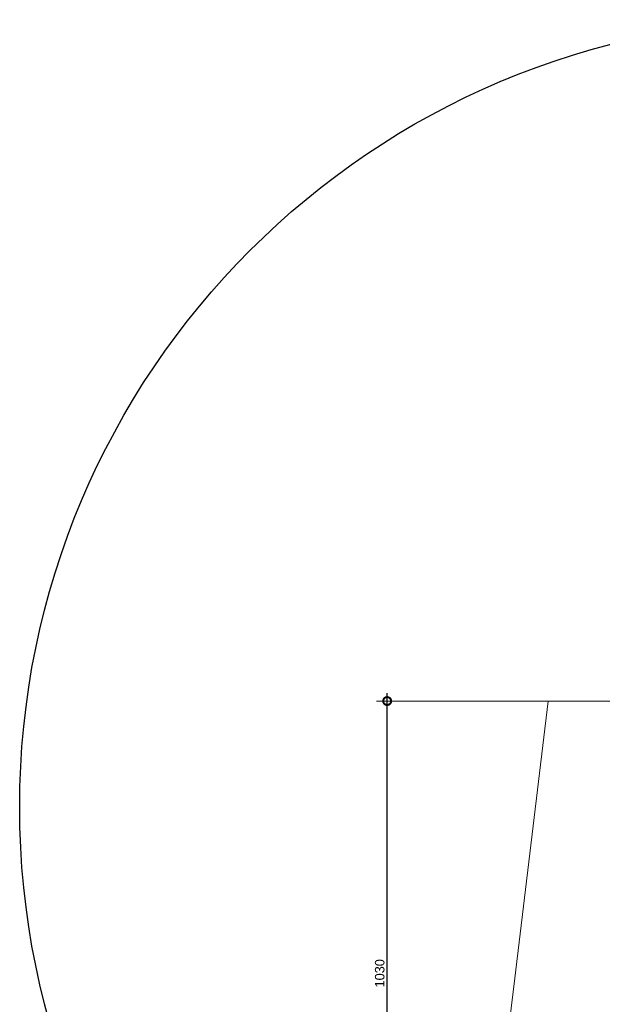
# Model space of a CAD drawing. Extents: x 928609 to 993508, y -1024491 to -979674.
# Tile 6 of 39: x 947807 to 953320, y -1017182 to -1007869. Entities that reach past the tile are written whole.
import ezdxf

# ---------------------------------------------------------------- set-up
doc = ezdxf.new("R2010")
doc.units = 0
doc.layers.get('0').update_dxf_attribs({"linetype": 'CONTINUOUS'})
doc.layers.get('Defpoints').update_dxf_attribs({"linetype": 'CONTINUOUS'})
doc.layers.add('MAAT', color=10, linetype='CONTINUOUS')
doc.layers.add('TEKST', color=4, linetype='CONTINUOUS')
doc.styles.add('TAUW-ISOCP', font='tcb_isocp.shx')
doc.dimstyles.new('tzu18-dot_^100', dxfattribs={"dimscale": 100, "dimtxt": 1.8, "dimasz": 3, "dimexe": 2, "dimexo": 0, "dimgap": 0.5, "dimtad": 1, "dimzin": 0, "dimdsep": 46, "dimtxsty": 'TAUW-ISOCP', "dimblk": 'DOTSMALL', "dimcen": 2, "dimdle": 1.5, "dimclre": 8, "dimazin": 0, "dimtp": 1, "dimtm": 1, "dimtfac": 1, "dimtix": 1, "dimtmove": 1, "dimatfit": 3, "dimldrblk": 'DOTSMALL', "dimfxl": 1, "dimtvp": 0.5, "dimtolj": 1, "dimtzin": 0, "dimlwd": -1, "dimlwe": 5, "dimarcsym": 0})

# ---------------------------------------------------------------- blocks, each defined once
blk = doc.blocks.new('_DotSmall')
at = {"color": 0, "linetype": 'ByBlock', "const_width": 0.5}
blk.add_lwpolyline([(-0.0625, 0, 1), (0.0625, 0, 1)], format="xyb", close=True, dxfattribs=at)
blk = doc.blocks.new('*D29')
at = {"layer": 'Defpoints', "color": 0}
for p in [(951284, -1014313.2), (952808.5, -1014313.2), (952183.5, -1019463.2)]:
    blk.add_point(p, dxfattribs=at)
at = {"layer": 'MAAT', "color": 0}
blk.add_line((951284, -1019538.2), (951284, -1014238.2), dxfattribs=at)
at = {"layer": 'MAAT', "color": 8, "lineweight": 5}
for p, q in [((952808.5, -1014313.2), (951184, -1014313.2)), ((952183.5, -1019463.2), (951184, -1019463.2))]:
    blk.add_line(p, q, dxfattribs=at)
at = {"layer": 'MAAT', "color": 0, "xscale": 150, "yscale": 150, "zscale": 150}
for p, rotation in [((951284, -1014313.2), 90), ((951284, -1019463.2), 270)]:
    blk.add_blockref('_DotSmall', p, dxfattribs=dict(at, rotation=rotation))
at = {"layer": 'MAAT', "color": 7, "insert": (951214, -1016888.2), "char_height": 90, "attachment_point": 5, "rotation": 90, "style": 'TAUW-ISOCP'}
blk.add_mtext('\\A1;1030', dxfattribs=at)

msp = doc.modelspace()

# ---------------------------------------------------------------- linework, layer by layer
at = {"color": 7, "linetype": 'Continuous', "lineweight": 15}
msp.add_line((953515.603, -1014313.239), (952808.539, -1014313.239), dxfattribs=at)
msp.add_lwpolyline([(952183.539, -1019463.24), (952490.495, -1016933.919), (952808.539, -1014313.239)], dxfattribs=at)
at = {"layer": 'TEKST', "color": 0}
msp.add_circle((955252.88, -1015314.897), 7445.496, dxfattribs=at)

# ---------------------------------------------------------------- dimensions: what is measured, and where the dimension line sits
at = {"layer": 'MAAT'}
dim = msp.add_linear_dim(base=(951283.984, -1014313.239), p1=(952183.539, -1019463.24), p2=(952808.539, -1014313.239), angle=90, dimstyle='tzu18-dot_^100', override={"dimscale": 50, "dimdec": 0, "dimlfac": 0.2, "dimclrt": 7}, dxfattribs=at)
dim.commit()
dim.dimension.update_dxf_attribs({"geometry": '*D29', "text_midpoint": (951213.984, -1016888.239)})

doc.saveas('drawing.dxf')
